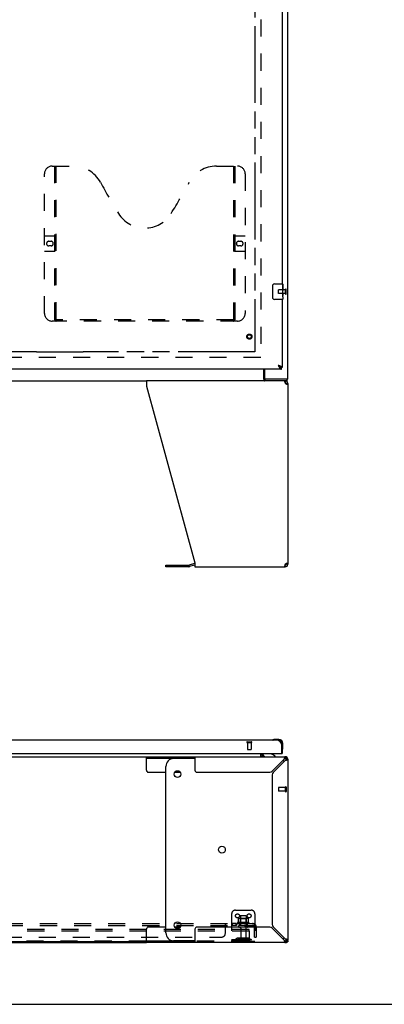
# Model space of a CAD drawing. Header units: inches. Extents: x 0 to 200, y 0 to 130.
# Tile 5 of 21: x 77 to 100, y 0 to 64. Entities that reach past the tile are written whole.
import ezdxf

# ---------------------------------------------------------------- set-up
doc = ezdxf.new("R2010")
doc.units = ezdxf.units.IN
doc.header["$LTSCALE"] = 11.011777
doc.header["$MEASUREMENT"] = 0
doc.linetypes.add('HIDDEN', pattern=[0.2, 0.1, -0.1])
doc.linetypes.add('PHANTOM', pattern=[0.8, 0.45, -0.05, 0.1, -0.05, 0.1, -0.05])
doc.layers.get('0').update_dxf_attribs({"linetype": 'CONTINUOUS'})
for name, color, linetype in [('02___PRT_ALL_AXES', 7, 'CONTINUOUS'), ('AVAILABLE_DOOR_SPACE', 7, 'CONTINUOUS'), ('DEFAULT_2', 8, 'HIDDEN')]:
    doc.layers.add(name, color=color, linetype=linetype)

msp = doc.modelspace()

# ---------------------------------------------------------------- linework, layer by layer
at = {"color": 3, "linetype": 'Continuous'}
for p, q in [((93.878, 40.339), (93.878, 100.131)), ((93.503, 69.735), (93.503, 46.485)), ((93.503, 45.485), (93.503, 41.089)), ((93.461, 40.985), (64.857, 40.985)), ((92.378, 40.985), (92.378, 40.401)), ((93.292, 41.218), (93.256, 41.231)), ((93.256, 41.231), (93.273, 41.2)), ((93.273, 41.2), (93.279, 41.188)), ((93.279, 41.188), (93.286, 41.176)), ((93.286, 41.176), (93.293, 41.164)), ((93.304, 41.214), (93.292, 41.218)), ((93.316, 41.209), (93.304, 41.214)), ((93.328, 41.205), (93.316, 41.209)), ((93.339, 41.2), (93.328, 41.205)), ((92.355, 40.235), (84.755, 40.235)), ((84.755, 40.235), (84.755, 39.894)), ((93.878, 40.339), (92.371, 40.339)), ((93.704, 40.094), (93.711, 40.068)), ((93.878, 40.068), (93.878, 28.401)), ((84.755, 39.894), (87.878, 28.484)), ((86.009, 28.342), (87.495, 28.342)), ((87.861, 28.437), (87.512, 28.344)), ((87.878, 28.484), (87.878, 28.235)), ((87.878, 28.235), (93.711, 28.235)), ((93.704, 28.375), (93.696, 28.35)), ((93.711, 28.401), (93.704, 28.375)), ((93.256, 17.037), (65.062, 17.037)), ((93.424, 16.859), (93.431, 16.846)), ((93.431, 16.846), (93.438, 16.834)), ((93.438, 16.834), (93.444, 16.822)), ((93.444, 16.822), (93.454, 16.803)), ((93.454, 16.803), (93.461, 16.791)), ((93.461, 16.791), (93.461, 16.203)), ((93.503, 16.791), (93.503, 16.183)), ((64.877, 16.183), (93.441, 16.183)), ((84.755, 15.979), (93.711, 15.979)), ((87.878, 15.979), (87.878, 15.104)), ((92.232, 16.183), (92.232, 16.122)), ((93.666, 15.911), (93.658, 15.888)), ((93.635, 15.813), (92.866, 15.044)), ((92.942, 14.967), (93.711, 15.737)), ((93.763, 15.752), (93.787, 15.759)), ((93.878, 15.813), (93.878, 4.146)), ((88.003, 14.979), (92.71, 14.979)), ((92.878, 14.812), (92.878, 5.146)), ((87.878, 4.854), (87.878, 3.979)), ((92.71, 4.979), (88.003, 4.979)), ((92.866, 4.915), (93.635, 4.146)), ((93.711, 4.222), (92.942, 4.991)), ((43.001, 3.979), (84.755, 3.979)), ((93.711, 3.979), (84.755, 3.979)), ((93.65, 4.094), (93.658, 4.07)), ((93.774, 3.979), (93.739, 3.979)), ((93.809, 4.191), (93.787, 4.199)), ((93.878, 4.094), (93.878, 4.031))]:
    msp.add_line(p, q, dxfattribs=at)
at = {"color": 7, "linetype": 'Continuous'}
for p, q in [((92.908, 45.585), (92.908, 46.385)), ((93.008, 46.485), (93.548, 46.485)), ((93.563, 46.47), (93.563, 46.331)), ((93.563, 46.1), (93.563, 46.069)), ((93.563, 45.903), (93.563, 45.87)), ((93.548, 45.485), (93.008, 45.485)), ((93.563, 45.646), (93.563, 45.5)), ((92.325, 40.332), (92.325, 40.985)), ((93.277, 41.218), (93.256, 41.231)), ((93.256, 41.231), (93.269, 41.217)), ((93.269, 41.217), (93.279, 41.206)), ((93.285, 41.213), (93.277, 41.218)), ((93.279, 41.206), (93.286, 41.199)), ((93.293, 41.208), (93.285, 41.213)), ((93.286, 41.199), (93.293, 41.192)), ((93.293, 41.192), (93.299, 41.185)), ((93.396, 41.106), (93.399, 41.105)), ((93.503, 41.089), (93.461, 41.089)), ((93.461, 40.985), (93.461, 41.089)), ((43.001, 40.235), (84.755, 40.235)), ((93.826, 40.235), (92.355, 40.235)), ((92.371, 40.339), (92.371, 40.235)), ((93.711, 40.131), (93.693, 40.131)), ((93.711, 40.235), (93.711, 40.131)), ((93.772, 40.041), (93.77, 40.031)), ((93.774, 40.068), (93.878, 40.068)), ((93.826, 40.235), (93.826, 40.339)), ((86.009, 28.238), (86.009, 28.342)), ((87.495, 28.238), (86.009, 28.238)), ((87.878, 28.334), (87.539, 28.243)), ((93.693, 28.339), (93.711, 28.339)), ((93.711, 28.235), (93.711, 28.339)), ((93.751, 28.354), (93.751, 28.427)), ((93.878, 28.401), (93.774, 28.401)), ((92.911, 17.051), (92.91, 17.051)), ((92.915, 17.052), (92.911, 17.051)), ((93.005, 17.094), (93.043, 17.097)), ((93.3, 17.097), (93.043, 17.097)), ((93.3, 17.037), (93.256, 17.037)), ((93.503, 16.791), (93.461, 16.791)), ((93.503, 16.791), (93.503, 16.834)), ((93.563, 16.578), (93.563, 16.834)), ((43.001, 15.979), (84.755, 15.979)), ((84.755, 15.104), (84.755, 15.979)), ((92.128, 16.008), (92.128, 16.183)), ((92.274, 16.183), (92.274, 16.136)), ((93.061, 16.018), (92.823, 16.156)), ((93.061, 15.979), (93.061, 16.018)), ((93.441, 16.183), (93.503, 16.183)), ((93.516, 16.442), (93.516, 16.443)), ((93.711, 15.875), (93.711, 15.979)), ((93.829, 15.93), (93.755, 15.857)), ((84.755, 15.875), (87.878, 15.875)), ((86.009, 4.604), (86.009, 15.354)), ((87.878, 15.854), (86.509, 15.854)), ((93.878, 15.813), (93.774, 15.813)), ((84.88, 14.979), (86.009, 14.979)), ((86.58, 14.979), (86.938, 14.979)), ((84.755, 3.979), (84.755, 4.854)), ((86.009, 4.979), (84.88, 4.979)), ((86.938, 4.979), (86.58, 4.979)), ((84.755, 4.031), (43.001, 4.031)), ((87.878, 4.083), (84.755, 4.083)), ((87.878, 4.104), (86.509, 4.104)), ((93.711, 3.979), (93.711, 4.083)), ((93.829, 4.028), (93.755, 4.101)), ((93.774, 4.146), (93.878, 4.146)), ((93.774, 3.991), (93.774, 3.979)), ((93.832, 4.031), (93.878, 4.031)), ((0, 0), (200.214, 0))]:
    msp.add_line(p, q, dxfattribs=at)
for points in [[(92.908, 46.385), (92.908, 46.391), (92.909, 46.397), (92.91, 46.403), (92.911, 46.409), (92.913, 46.415), (92.915, 46.421)], [(92.915, 45.549), (92.913, 45.554), (92.911, 45.56), (92.91, 45.566), (92.909, 45.572), (92.908, 45.579), (92.908, 45.585)], [(93.396, 41.106), (93.396, 41.107), (93.395, 41.11), (93.394, 41.113), (93.393, 41.115), (93.392, 41.118), (93.39, 41.121), (93.389, 41.123), (93.387, 41.126), (93.385, 41.128), (93.384, 41.131), (93.382, 41.134), (93.38, 41.136), (93.378, 41.139), (93.375, 41.142), (93.373, 41.144), (93.371, 41.147), (93.368, 41.15), (93.365, 41.152), (93.363, 41.155), (93.36, 41.157), (93.357, 41.16), (93.354, 41.163), (93.351, 41.165), (93.348, 41.168), (93.345, 41.171), (93.341, 41.173), (93.338, 41.176), (93.335, 41.179), (93.331, 41.181), (93.327, 41.184), (93.324, 41.186), (93.32, 41.189), (93.316, 41.192), (93.313, 41.194), (93.309, 41.197), (93.305, 41.2), (93.301, 41.202), (93.293, 41.208)], [(93.299, 41.185), (93.302, 41.182), (93.306, 41.178), (93.309, 41.175), (93.312, 41.172), (93.316, 41.169), (93.319, 41.165), (93.322, 41.162), (93.326, 41.159), (93.329, 41.156), (93.332, 41.153), (93.335, 41.15), (93.339, 41.147), (93.342, 41.144), (93.345, 41.141), (93.349, 41.139), (93.352, 41.136), (93.355, 41.133), (93.358, 41.131), (93.362, 41.128), (93.365, 41.126), (93.368, 41.123), (93.372, 41.121), (93.375, 41.119), (93.378, 41.116), (93.382, 41.114), (93.385, 41.112), (93.388, 41.11), (93.391, 41.109), (93.395, 41.107), (93.396, 41.106)], [(93.399, 41.105), (93.401, 41.103), (93.405, 41.102), (93.408, 41.1), (93.411, 41.099), (93.415, 41.098), (93.418, 41.097), (93.421, 41.095), (93.424, 41.094), (93.428, 41.093), (93.431, 41.093), (93.434, 41.092), (93.438, 41.091), (93.441, 41.09), (93.444, 41.09), (93.448, 41.09), (93.451, 41.089), (93.454, 41.089), (93.457, 41.089), (93.461, 41.089)], [(92.325, 40.332), (92.327, 40.329), (92.328, 40.327), (92.329, 40.323), (92.331, 40.32), (92.332, 40.315), (92.333, 40.311), (92.335, 40.306), (92.336, 40.301), (92.337, 40.296), (92.339, 40.286)], [(92.339, 40.286), (92.34, 40.28), (92.342, 40.275), (92.343, 40.27), (92.344, 40.265), (92.346, 40.261), (92.347, 40.256), (92.349, 40.253), (92.351, 40.249), (92.353, 40.246), (92.355, 40.243), (92.357, 40.241), (92.359, 40.239), (92.362, 40.237), (92.364, 40.236), (92.366, 40.235), (92.369, 40.235), (92.371, 40.235)], [(93.774, 40.068), (93.773, 40.055), (93.772, 40.041)], [(93.77, 28.439), (93.772, 28.429), (93.773, 28.415), (93.774, 28.401)], [(92.91, 17.051), (92.908, 17.051), (92.908, 17.051)], [(92.128, 16.008), (92.129, 16.008), (92.131, 16.008), (92.133, 16.008), (92.135, 16.008), (92.136, 16.007), (92.138, 16.006), (92.14, 16.004), (92.142, 16.003), (92.143, 16.001), (92.145, 15.999), (92.146, 15.997), (92.148, 15.995)], [(92.148, 15.995), (92.15, 15.991), (92.152, 15.989), (92.153, 15.987), (92.154, 15.985), (92.156, 15.984), (92.157, 15.982), (92.159, 15.981), (92.16, 15.98), (92.162, 15.98), (92.163, 15.979), (92.165, 15.979)], [(93.516, 16.443), (93.517, 16.444), (93.517, 16.445), (93.518, 16.449)], [(93.681, 15.863), (93.673, 15.857), (93.666, 15.849), (93.658, 15.841), (93.65, 15.832), (93.643, 15.823), (93.635, 15.813)], [(93.711, 15.875), (93.704, 15.874), (93.696, 15.872), (93.688, 15.868), (93.681, 15.863)], [(93.711, 15.737), (93.721, 15.744), (93.731, 15.752), (93.74, 15.759), (93.748, 15.767), (93.755, 15.775), (93.762, 15.782), (93.767, 15.79), (93.771, 15.797), (93.773, 15.805), (93.774, 15.813)], [(93.635, 4.146), (93.643, 4.136), (93.65, 4.126), (93.658, 4.117), (93.666, 4.109), (93.673, 4.101), (93.681, 4.095), (93.688, 4.09), (93.696, 4.086), (93.704, 4.084), (93.711, 4.083)], [(93.762, 4.176), (93.755, 4.184), (93.748, 4.191), (93.74, 4.199), (93.731, 4.207), (93.721, 4.214), (93.711, 4.222)], [(93.774, 4.146), (93.773, 4.153), (93.771, 4.161), (93.767, 4.169), (93.762, 4.176)]]:
    msp.add_lwpolyline(points, dxfattribs=at)
at = {"color": 3, "linetype": 'Continuous'}
for points in [[(93.293, 41.164), (93.296, 41.158), (93.299, 41.152), (93.302, 41.146), (93.306, 41.14), (93.309, 41.134), (93.312, 41.128), (93.316, 41.123), (93.319, 41.117), (93.322, 41.112), (93.326, 41.106), (93.329, 41.101), (93.332, 41.096), (93.335, 41.091)], [(93.335, 41.091), (93.339, 41.085), (93.342, 41.08), (93.345, 41.076), (93.349, 41.071), (93.352, 41.066), (93.355, 41.062), (93.358, 41.057), (93.362, 41.053), (93.365, 41.048), (93.368, 41.044), (93.372, 41.04), (93.375, 41.036), (93.378, 41.033), (93.382, 41.029), (93.385, 41.026), (93.388, 41.022), (93.391, 41.019), (93.395, 41.016), (93.398, 41.013), (93.401, 41.01), (93.405, 41.007), (93.408, 41.005), (93.411, 41.002), (93.415, 41), (93.418, 40.998), (93.421, 40.996), (93.424, 40.994), (93.428, 40.993), (93.431, 40.991), (93.434, 40.99), (93.438, 40.989), (93.441, 40.988), (93.444, 40.987), (93.448, 40.986), (93.451, 40.986), (93.454, 40.985), (93.457, 40.985), (93.461, 40.985)], [(93.403, 41.173), (93.398, 41.176), (93.393, 41.178), (93.388, 41.18), (93.383, 41.182), (93.378, 41.185), (93.372, 41.187), (93.367, 41.189), (93.362, 41.191), (93.356, 41.194), (93.351, 41.196), (93.339, 41.2)], [(93.503, 41.089), (93.503, 41.091), (93.502, 41.093), (93.502, 41.096), (93.502, 41.098), (93.501, 41.1), (93.5, 41.102), (93.499, 41.104), (93.498, 41.107), (93.497, 41.109), (93.495, 41.111), (93.494, 41.113), (93.492, 41.116), (93.49, 41.118), (93.488, 41.12), (93.486, 41.122), (93.484, 41.124), (93.482, 41.127), (93.479, 41.129), (93.476, 41.131), (93.474, 41.133), (93.471, 41.136), (93.468, 41.138), (93.465, 41.14), (93.461, 41.142), (93.458, 41.145), (93.454, 41.147), (93.451, 41.149), (93.447, 41.151), (93.443, 41.153), (93.439, 41.156), (93.435, 41.158), (93.431, 41.16), (93.426, 41.162), (93.422, 41.165), (93.417, 41.167), (93.413, 41.169), (93.408, 41.171), (93.403, 41.173)], [(92.325, 40.395), (92.327, 40.394), (92.329, 40.394), (92.332, 40.393), (92.334, 40.392), (92.336, 40.39), (92.338, 40.389), (92.34, 40.387), (92.342, 40.385), (92.343, 40.382), (92.345, 40.38), (92.346, 40.378), (92.347, 40.375), (92.349, 40.372), (92.35, 40.369), (92.351, 40.366), (92.353, 40.363), (92.355, 40.358)], [(92.355, 40.358), (92.356, 40.355), (92.357, 40.352), (92.358, 40.35), (92.359, 40.348), (92.361, 40.346), (92.362, 40.344), (92.363, 40.342), (92.365, 40.341), (92.366, 40.34), (92.368, 40.339), (92.369, 40.339), (92.371, 40.339)], [(93.635, 40.235), (93.643, 40.233), (93.65, 40.227), (93.658, 40.217), (93.666, 40.203), (93.673, 40.186), (93.681, 40.166), (93.688, 40.144)], [(93.688, 40.144), (93.696, 40.12), (93.704, 40.094)], [(93.775, 40.027), (93.754, 40.041), (93.733, 40.055), (93.711, 40.068)], [(93.878, 40.068), (93.876, 40.055), (93.872, 40.041), (93.865, 40.027), (93.855, 40.014), (93.843, 40), (93.829, 39.986)], [(93.829, 39.986), (93.813, 40), (93.794, 40.014), (93.775, 40.027)], [(93.696, 28.35), (93.688, 28.326), (93.681, 28.304), (93.673, 28.284), (93.666, 28.267), (93.658, 28.253), (93.65, 28.243), (93.643, 28.237), (93.635, 28.235)], [(93.711, 28.401), (93.733, 28.415), (93.754, 28.429)], [(93.754, 28.429), (93.775, 28.443), (93.794, 28.456), (93.813, 28.47), (93.829, 28.484)], [(93.829, 28.484), (93.843, 28.47), (93.855, 28.456), (93.865, 28.443), (93.872, 28.429), (93.876, 28.415), (93.878, 28.401)], [(93.256, 17.037), (93.26, 17.037), (93.263, 17.037), (93.266, 17.037), (93.269, 17.036), (93.273, 17.035), (93.276, 17.034), (93.279, 17.033), (93.283, 17.032), (93.286, 17.031), (93.289, 17.029), (93.293, 17.028), (93.296, 17.026), (93.299, 17.024), (93.302, 17.022), (93.306, 17.02), (93.309, 17.017), (93.312, 17.015), (93.316, 17.012), (93.319, 17.009), (93.322, 17.006), (93.326, 17.003), (93.329, 17), (93.332, 16.997), (93.335, 16.993), (93.339, 16.989), (93.342, 16.986), (93.345, 16.982), (93.349, 16.978), (93.352, 16.974), (93.355, 16.969), (93.358, 16.965), (93.362, 16.961), (93.365, 16.956), (93.368, 16.951), (93.372, 16.947), (93.375, 16.942), (93.378, 16.937), (93.382, 16.932), (93.385, 16.926), (93.388, 16.921), (93.391, 16.916), (93.395, 16.91), (93.398, 16.905), (93.401, 16.899), (93.405, 16.894), (93.408, 16.888), (93.411, 16.882), (93.415, 16.876), (93.418, 16.87), (93.421, 16.865), (93.424, 16.859)], [(93.658, 15.888), (93.65, 15.864), (93.643, 15.839), (93.635, 15.813)], [(93.711, 15.979), (93.704, 15.977), (93.696, 15.971), (93.688, 15.961), (93.681, 15.947), (93.673, 15.93), (93.666, 15.911)], [(93.711, 15.737), (93.737, 15.744), (93.763, 15.752)], [(93.787, 15.759), (93.809, 15.767), (93.829, 15.775), (93.846, 15.782), (93.86, 15.79), (93.87, 15.797), (93.876, 15.805), (93.878, 15.813)], [(93.635, 4.146), (93.643, 4.12), (93.65, 4.094)], [(93.658, 4.07), (93.666, 4.048), (93.673, 4.028), (93.681, 4.011), (93.688, 3.997), (93.696, 3.987), (93.704, 3.981), (93.711, 3.979)], [(93.787, 4.199), (93.763, 4.207), (93.737, 4.214), (93.711, 4.222)], [(93.878, 4.146), (93.876, 4.153), (93.87, 4.161), (93.86, 4.169), (93.846, 4.176), (93.829, 4.184), (93.809, 4.191)]]:
    msp.add_lwpolyline(points, dxfattribs=at)
at = {"color": 7, "linetype": 'Continuous'}
for centre in [(86.759, 14.854), (89.626, 9.979), (86.759, 5.104)]:
    msp.add_circle(centre, 0.219, dxfattribs=at)
for centre, radius, start, end in [((93.008, 46.385), 0.1, 90, 158.79459), ((93.548, 46.47), 0.015, 0, 90), ((93.008, 45.585), 0.1, 201.19986, 270), ((93.548, 45.5), 0.015, 270, 360), ((93.711, 40.068), 0.0625, 0, 90), ((87.495, 28.404), 0.167, 270, 285), ((93.711, 28.401), 0.0625, 270, 360), ((92.923, 17.049), 0.015, 120.88989, 173.62041), ((92.923, 17.052), 0.015, 186.37959, 270), ((93.043, 16.847), 0.25, 90, 120.88989), ((93.3, 16.834), 0.263, 0, 90), ((93.3, 16.834), 0.203, 0, 90), ((93.313, 16.578), 0.25, 329.11011, 360), ((92.374, 16.122), 0.246, 180, 214.23065), ((92.431, 16.136), 0.157, 180, 270), ((92.873, 16.243), 0.1, 216.54681, 239.90799), ((93.518, 16.457), 0.015, 180, 263.62041), ((93.514, 16.457), 0.015, 276.37959, 329.11011), ((86.509, 15.354), 0.5, 90, 180), ((93.251, 15.354), 0.5, 38.69449, 51.06407), ((93.711, 15.813), 0.0625, 0, 90), ((84.88, 15.104), 0.125, 180, 270), ((84.88, 4.854), 0.125, 90, 180), ((86.509, 4.604), 0.5, 180, 270), ((93.251, 4.604), 0.5, 308.93593, 321.30551), ((93.711, 4.146), 0.0625, 270, 360)]:
    msp.add_arc(centre, radius, start, end, dxfattribs=at)
at = {"color": 3, "linetype": 'Continuous'}
for centre, radius, start, end in [((92.441, 40.401), 0.0625, 180, 270), ((93.711, 40.068), 0.167, 0, 90), ((87.495, 28.404), 0.0625, 270, 285), ((87.904, 28.276), 0.167, 98.96098, 105), ((93.711, 28.401), 0.167, 270, 360), ((93.256, 16.791), 0.246, 0, 90), ((92.374, 16.122), 0.142, 180, 270), ((93.441, 16.203), 0.02, 270, 360), ((93.711, 15.813), 0.167, 0, 90), ((88.003, 15.104), 0.125, 180, 270), ((92.71, 15.199), 0.22, 270, 315), ((93.098, 14.812), 0.22, 135, 180), ((93.098, 5.146), 0.22, 180, 225), ((88.003, 4.854), 0.125, 90, 180), ((92.71, 4.759), 0.22, 45, 90), ((93.711, 4.146), 0.167, 270, 360)]:
    msp.add_arc(centre, radius, start, end, dxfattribs=at)
at = {"layer": '02___PRT_ALL_AXES', "color": 7, "linetype": 'Continuous'}
for p, q in [((93.563, 45.906), (93.563, 46.47)), ((93.563, 46.331), (93.556, 46.331)), ((93.556, 46.331), (93.556, 46.1)), ((93.563, 46.163), (93.556, 46.163)), ((93.563, 46.1), (93.556, 46.1)), ((93.563, 45.87), (93.556, 45.87)), ((93.556, 45.87), (93.556, 45.733)), ((93.563, 46.064), (93.557, 46.064)), ((93.561, 45.931), (93.559, 45.953)), ((93.561, 45.933), (93.563, 45.933)), ((93.563, 45.646), (93.563, 45.903)), ((93.557, 45.702), (93.563, 45.702)), ((93.563, 45.646), (93.563, 45.5))]:
    msp.add_line(p, q, dxfattribs=at)
at = {"layer": '02___PRT_ALL_AXES', "color": 8, "linetype": 'HIDDEN'}
for p, q in [((93.731, 46.109), (93.284, 46.109)), ((93.731, 45.861), (93.284, 45.861)), ((93.731, 45.861), (93.731, 46.109)), ((91.275, 16.89), (91.523, 16.89)), ((91.275, 16.89), (91.275, 16.443)), ((91.523, 16.89), (91.523, 16.443)), ((93.731, 13.999), (93.284, 13.999)), ((93.731, 13.751), (93.731, 13.999)), ((93.731, 13.751), (93.284, 13.751)), ((90.563, 5.208), (90.244, 5.208)), ((90.244, 5.208), (90.244, 5.083)), ((90.563, 5.083), (90.244, 5.083)), ((90.282, 5.208), (90.282, 5.083)), ((90.525, 5.208), (90.525, 5.083)), ((90.563, 5.208), (90.563, 5.083)), ((91.359, 5.278), (90.647, 5.278)), ((90.669, 5.208), (90.753, 5.208)), ((91.253, 5.208), (90.753, 5.208)), ((90.753, 5.208), (90.753, 5.083)), ((91.253, 5.083), (90.753, 5.083)), ((90.82, 5.678), (90.82, 5.083)), ((91.186, 5.678), (91.186, 5.083)), ((91.253, 5.208), (91.337, 5.208)), ((91.253, 5.208), (91.253, 5.083)), ((90.837, 4.915), (90.837, 4.113)), ((91.169, 4.915), (91.169, 4.113))]:
    msp.add_line(p, q, dxfattribs=at)
at = {"layer": '02___PRT_ALL_AXES', "color": 7, "linetype": 'Continuous'}
for points in [[(93.559, 45.953), (93.559, 45.964), (93.558, 45.976), (93.557, 45.989), (93.556, 46.001), (93.556, 46.014), (93.556, 46.027), (93.556, 46.04), (93.556, 46.052), (93.557, 46.065), (93.558, 46.077), (93.558, 46.089)], [(93.563, 45.903), (93.563, 45.911), (93.562, 45.92), (93.561, 45.931)], [(93.557, 45.697), (93.557, 45.706), (93.556, 45.715), (93.556, 45.724), (93.556, 45.733)], [(93.56, 45.672), (93.559, 45.68), (93.558, 45.688), (93.557, 45.697)], [(93.563, 45.646), (93.563, 45.649), (93.562, 45.654), (93.562, 45.659), (93.56, 45.672)]]:
    msp.add_lwpolyline(points, dxfattribs=at)
at = {"layer": '02___PRT_ALL_AXES', "color": 8, "linetype": 'HIDDEN'}
msp.add_circle((91.399, 43.089), 0.124, dxfattribs=at)
for centre, radius, start, end in [((90.669, 5.247), 0.0384, 124.44966, 270), ((91.003, 4.678), 0.698, 117.6814, 120.66313), ((91.003, 4.678), 0.698, 59.33687, 62.3186), ((91.337, 5.247), 0.0384, 270, 55.55034)]:
    msp.add_arc(centre, radius, start, end, dxfattribs=at)
at = {"layer": '02___PRT_ALL_AXES', "color": 7, "linetype": 'Continuous'}
msp.add_ellipse((93.3, 46.069), major_axis=(0.263, 0), ratio=0.432808, start_param=0, end_param=0.179988, dxfattribs=at)
at = {"layer": 'AVAILABLE_DOOR_SPACE', "color": 4, "linetype": 'PHANTOM'}
for p, q in [((91.753, 98.36), (91.753, 42.11)), ((77.659, 42.11), (68.44, 42.11)), ((77.659, 42.111), (80.659, 42.111)), ((77.659, 42.11), (77.659, 42.111)), ((80.659, 42.111), (80.659, 42.11)), ((91.753, 42.11), (80.659, 42.11))]:
    msp.add_line(p, q, dxfattribs=at)
at = {"layer": 'DEFAULT_2', "color": 8, "linetype": 'HIDDEN'}
for p, q in [((92.128, 98.787), (92.128, 41.683)), ((78.669, 54.089), (80.024, 54.089)), ((78.844, 44.179), (78.844, 54.089)), ((78.924, 44.209), (78.924, 54.089)), ((89.274, 54.089), (90.629, 54.089)), ((90.374, 54.089), (90.374, 44.209)), ((90.454, 54.089), (90.454, 44.179)), ((78.169, 44.589), (78.169, 53.589)), ((91.129, 53.589), (91.129, 44.589)), ((78.169, 49.589), (78.804, 49.589)), ((90.494, 49.589), (91.129, 49.589)), ((78.455, 49.239), (78.592, 49.239)), ((78.592, 48.939), (78.455, 48.939)), ((90.705, 49.239), (90.842, 49.239)), ((90.842, 48.939), (90.705, 48.939)), ((78.804, 48.589), (78.169, 48.589)), ((91.129, 48.589), (90.494, 48.589)), ((93.274, 45.871), (93.274, 46.099)), ((93.731, 45.843), (93.731, 46.127)), ((93.774, 45.843), (93.774, 46.127)), ((90.629, 44.089), (78.669, 44.089)), ((90.37, 44.169), (78.928, 44.169)), ((92.128, 41.735), (65.524, 41.735)), ((91.257, 16.933), (91.541, 16.933)), ((91.257, 16.89), (91.541, 16.89)), ((91.285, 16.433), (91.513, 16.433)), ((93.274, 13.989), (93.274, 13.761)), ((93.731, 14.017), (93.731, 13.733)), ((93.774, 14.017), (93.774, 13.733)), ((90.253, 5.833), (90.253, 4.083)), ((90.503, 6.083), (91.503, 6.083)), ((91.753, 5.833), (91.753, 4.083)), ((36.034, 5.208), (91.721, 5.208)), ((36.034, 5.083), (91.721, 5.083)), ((89.846, 4.583), (89.846, 5.154)), ((89.882, 5.083), (89.882, 5.208)), ((90.684, 5.523), (90.684, 5.305)), ((91.258, 5.544), (90.747, 5.544)), ((90.819, 5.524), (90.799, 5.544)), ((90.819, 5.228), (90.799, 5.208)), ((91.186, 5.524), (90.819, 5.524)), ((90.819, 5.228), (90.819, 5.524)), ((91.186, 5.228), (90.819, 5.228)), ((91.156, 5.708), (90.85, 5.708)), ((91.186, 5.524), (91.206, 5.544)), ((91.186, 5.228), (91.186, 5.524)), ((91.186, 5.228), (91.206, 5.208)), ((91.322, 5.523), (91.322, 5.305)), ((91.76, 5.154), (91.681, 5.058)), ((91.721, 5.083), (91.721, 5.208)), ((91.378, 4.833), (36.378, 4.833)), ((91.378, 4.729), (36.378, 4.729)), ((91.267, 4.977), (90.738, 4.977)), ((91.378, 4.729), (91.378, 4.833)), ((91.378, 4.729), (91.378, 4.143)), ((91.721, 4.333), (91.721, 4.971)), ((91.846, 4.971), (91.846, 4.333)), ((91.318, 4.083), (36.438, 4.083)), ((38.159, 4.333), (89.596, 4.333)), ((90.253, 4.187), (91.753, 4.187)), ((90.596, 4.256), (90.528, 4.207)), ((90.656, 4.171), (90.588, 4.122)), ((91.343, 4.277), (90.662, 4.277)), ((91.343, 4.173), (90.662, 4.173)), ((90.828, 4.277), (90.828, 4.173)), ((91.178, 4.277), (91.178, 4.173)), ((91.318, 4.083), (91.753, 4.083)), ((91.349, 4.171), (91.417, 4.122)), ((91.41, 4.256), (91.478, 4.207)), ((91.721, 4.333), (91.846, 4.333))]:
    msp.add_line(p, q, dxfattribs=at)
for points in [[(78.834, 44.209), (78.85, 44.198), (78.866, 44.189), (78.882, 44.18), (78.897, 44.174), (78.913, 44.17), (78.928, 44.169)], [(90.37, 44.169), (90.385, 44.17), (90.4, 44.174), (90.416, 44.18), (90.432, 44.189), (90.448, 44.198), (90.464, 44.209)], [(89.846, 5.154), (89.848, 5.156), (89.85, 5.159), (89.851, 5.161), (89.853, 5.164), (89.854, 5.168), (89.856, 5.171), (89.857, 5.175)], [(89.846, 5.154), (89.848, 5.156), (89.85, 5.159), (89.851, 5.161), (89.853, 5.164)], [(89.857, 5.175), (89.86, 5.182), (89.862, 5.186), (89.864, 5.189)], [(89.864, 5.189), (89.865, 5.192), (89.867, 5.195), (89.868, 5.198), (89.87, 5.201)], [(89.867, 5.195), (89.868, 5.198), (89.87, 5.201), (89.872, 5.203), (89.874, 5.205), (89.876, 5.206), (89.877, 5.207), (89.879, 5.208), (89.88, 5.208), (89.882, 5.208)], [(89.872, 5.203), (89.874, 5.205), (89.876, 5.206), (89.877, 5.207)], [(89.872, 5.076), (89.873, 5.078), (89.875, 5.08), (89.876, 5.081), (89.878, 5.082), (89.879, 5.083), (89.88, 5.083), (89.882, 5.083)], [(89.879, 5.208), (89.88, 5.208), (89.882, 5.208)], [(89.879, 5.083), (89.88, 5.083), (89.882, 5.083)], [(90.684, 5.305), (90.684, 5.304), (90.684, 5.302), (90.683, 5.301), (90.683, 5.301), (90.683, 5.3), (90.682, 5.299), (90.682, 5.299), (90.682, 5.298), (90.681, 5.298), (90.681, 5.298), (90.681, 5.297), (90.68, 5.297), (90.68, 5.297), (90.68, 5.297), (90.679, 5.296), (90.679, 5.296), (90.679, 5.296), (90.679, 5.296)], [(90.69, 5.532), (90.688, 5.531), (90.687, 5.53), (90.686, 5.529), (90.685, 5.528), (90.684, 5.526), (90.684, 5.524), (90.684, 5.523)], [(91.316, 5.532), (91.317, 5.531), (91.318, 5.53), (91.32, 5.529), (91.32, 5.528), (91.321, 5.526), (91.322, 5.524), (91.322, 5.523)], [(91.327, 5.296), (91.327, 5.296), (91.326, 5.296), (91.326, 5.296), (91.326, 5.297), (91.326, 5.297), (91.325, 5.297), (91.325, 5.297), (91.325, 5.298), (91.324, 5.298), (91.324, 5.298), (91.324, 5.299), (91.323, 5.299), (91.323, 5.3), (91.323, 5.301), (91.322, 5.301), (91.322, 5.302), (91.322, 5.304), (91.322, 5.305)], [(91.722, 5.143), (91.722, 5.143), (91.722, 5.143), (91.722, 5.143), (91.722, 5.143), (91.722, 5.142), (91.721, 5.142), (91.721, 5.142), (91.721, 5.141), (91.721, 5.141), (91.721, 5.14), (91.721, 5.139), (91.721, 5.139), (91.721, 5.138), (91.721, 5.137), (91.721, 5.137), (91.72, 5.136), (91.72, 5.135), (91.72, 5.135), (91.72, 5.134), (91.72, 5.133), (91.72, 5.132), (91.72, 5.132), (91.719, 5.131), (91.719, 5.13), (91.719, 5.129), (91.719, 5.129), (91.719, 5.128), (91.718, 5.127), (91.718, 5.126), (91.718, 5.126), (91.718, 5.125), (91.718, 5.124), (91.717, 5.123), (91.717, 5.122), (91.717, 5.121), (91.717, 5.121), (91.716, 5.12), (91.716, 5.119), (91.716, 5.118), (91.715, 5.117), (91.715, 5.116), (91.715, 5.115), (91.715, 5.114), (91.714, 5.113), (91.714, 5.112), (91.714, 5.111), (91.713, 5.11), (91.713, 5.11), (91.712, 5.109), (91.712, 5.108), (91.712, 5.107), (91.711, 5.105), (91.711, 5.104), (91.711, 5.103), (91.71, 5.102), (91.71, 5.101), (91.709, 5.1), (91.709, 5.099), (91.708, 5.099), (91.708, 5.098), (91.708, 5.097), (91.707, 5.096), (91.707, 5.095), (91.706, 5.094), (91.706, 5.093), (91.706, 5.092), (91.705, 5.092), (91.705, 5.091), (91.705, 5.09), (91.704, 5.089), (91.704, 5.089), (91.703, 5.088), (91.703, 5.087), (91.703, 5.086), (91.702, 5.086), (91.702, 5.085), (91.702, 5.084), (91.701, 5.084), (91.701, 5.083), (91.7, 5.082), (91.7, 5.082), (91.7, 5.081), (91.699, 5.081), (91.699, 5.08), (91.699, 5.08), (91.699, 5.079), (91.699, 5.079), (91.698, 5.079)], [(91.698, 5.069), (91.7, 5.071), (91.702, 5.073), (91.704, 5.075), (91.707, 5.076), (91.709, 5.078), (91.711, 5.08), (91.714, 5.081), (91.716, 5.082), (91.718, 5.083), (91.72, 5.083), (91.721, 5.083)], [(91.742, 5.186), (91.74, 5.189), (91.739, 5.192), (91.737, 5.195), (91.736, 5.198), (91.734, 5.201), (91.732, 5.203), (91.73, 5.205), (91.728, 5.206), (91.726, 5.207), (91.725, 5.208), (91.723, 5.208), (91.721, 5.208)], [(91.721, 5.14), (91.721, 5.141), (91.722, 5.141), (91.722, 5.142), (91.722, 5.142), (91.722, 5.142), (91.722, 5.143), (91.722, 5.143)], [(91.76, 5.154), (91.758, 5.156), (91.756, 5.159), (91.754, 5.161), (91.752, 5.164), (91.75, 5.168), (91.748, 5.171), (91.746, 5.175), (91.745, 5.179), (91.742, 5.186)], [(89.846, 5.058), (89.848, 5.057), (89.85, 5.057), (89.852, 5.057), (89.853, 5.057), (89.855, 5.058), (89.856, 5.059), (89.858, 5.06), (89.859, 5.061), (89.861, 5.062), (89.862, 5.064), (89.864, 5.065), (89.865, 5.067)], [(89.846, 5.058), (89.848, 5.057), (89.85, 5.057), (89.852, 5.057), (89.853, 5.057), (89.855, 5.058), (89.856, 5.059), (89.858, 5.06), (89.859, 5.061), (89.861, 5.062), (89.862, 5.064)], [(89.864, 5.065), (89.865, 5.067), (89.866, 5.069), (89.869, 5.073)], [(89.869, 5.073), (89.87, 5.075), (89.872, 5.076), (89.873, 5.078), (89.875, 5.08), (89.876, 5.081), (89.878, 5.082)], [(91.681, 5.058), (91.681, 5.057), (91.682, 5.057), (91.683, 5.057), (91.684, 5.057), (91.685, 5.058), (91.686, 5.059), (91.687, 5.06), (91.689, 5.061), (91.691, 5.062), (91.692, 5.064), (91.694, 5.065), (91.698, 5.069)], [(91.698, 5.079), (91.698, 5.079), (91.698, 5.079), (91.699, 5.079), (91.699, 5.08), (91.699, 5.08), (91.699, 5.08), (91.699, 5.081), (91.7, 5.081), (91.7, 5.081), (91.7, 5.082), (91.701, 5.082), (91.701, 5.083)]]:
    msp.add_lwpolyline(points, dxfattribs=at)
for centre, radius in [((91.399, 43.089), 0.164), ((91.399, 43.089), 0.124), ((90.628, 5.708), 0.128), ((91.378, 5.708), 0.128)]:
    msp.add_circle(centre, radius, dxfattribs=at)
for centre, radius, start, end in [((78.669, 53.589), 0.5, 90, 180), ((80.024, 52.089), 2, 28.48127, 90), ((89.274, 52.089), 2, 90, 151.51873), ((90.629, 53.589), 0.5, 0, 90), ((116.332, 71.787), 39.307, 208.48127, 211.87046), ((52.966, 71.787), 39.307, 328.12954, 331.51873), ((84.649, 52.089), 2, 211.87046, 328.12954), ((78.804, 49.629), 0.04, 270, 360), ((90.494, 49.629), 0.04, 180, 270), ((78.455, 49.089), 0.15, 90, 270), ((78.592, 49.089), 0.15, 270, 90), ((90.705, 49.089), 0.15, 90, 270), ((90.842, 49.089), 0.15, 270, 90), ((78.804, 48.549), 0.04, 0, 90), ((90.494, 48.549), 0.04, 90, 180), ((93.284, 46.099), 0.01, 90, 180), ((93.284, 45.871), 0.01, 180, 270), ((93.752, 46.127), 0.0215, 360, 180), ((93.752, 45.843), 0.0215, 180, 0), ((78.669, 44.589), 0.5, 180, 270), ((90.629, 44.589), 0.5, 270, 360), ((78.934, 44.179), 0.09, 180, 270), ((78.964, 44.209), 0.04, 180, 270), ((90.334, 44.209), 0.04, 270, 360), ((90.364, 44.179), 0.09, 270, 360), ((91.257, 16.912), 0.0215, 90, 270), ((91.541, 16.912), 0.0215, 270, 90), ((91.285, 16.443), 0.01, 180, 270), ((91.513, 16.443), 0.01, 270, 360), ((93.284, 13.989), 0.01, 90, 180), ((93.752, 14.017), 0.0215, 0, 180), ((93.284, 13.761), 0.01, 180, 270), ((93.752, 13.733), 0.0215, 180, 360), ((90.503, 5.833), 0.25, 90, 180), ((91.503, 5.833), 0.25, 0, 90), ((90.738, 5.03), 0.053, 90, 270), ((90.747, 5.403), 0.141, 90, 113.95), ((90.85, 5.678), 0.03, 90, 180), ((91.156, 5.678), 0.03, 0, 90), ((91.258, 5.403), 0.141, 66.05, 90), ((91.267, 5.03), 0.053, 270, 90), ((91.609, 4.971), 0.237, 0, 90), ((91.609, 4.971), 0.112, 0, 90), ((89.596, 4.583), 0.25, 270, 360), ((90.774, 4.915), 0.0625, 0, 90), ((91.231, 4.915), 0.0625, 90, 180), ((90.467, 4.291), 0.104, 270, 305.75389), ((90.467, 4.291), 0.208, 270, 305.75389), ((90.662, 4.163), 0.114, 90, 125.75389), ((90.662, 4.163), 0.01, 90, 125.75389), ((90.867, 4.113), 0.03, 180, 270), ((91.139, 4.113), 0.03, 270, 360), ((91.315, 4.146), 0.0625, 270, 360), ((91.318, 4.143), 0.06, 270, 360), ((91.343, 4.163), 0.114, 54.24611, 90), ((91.343, 4.163), 0.01, 54.24611, 90), ((91.539, 4.291), 0.208, 234.24611, 270), ((91.539, 4.291), 0.104, 234.24611, 270)]:
    msp.add_arc(centre, radius, start, end, dxfattribs=at)

doc.saveas('drawing.dxf')
